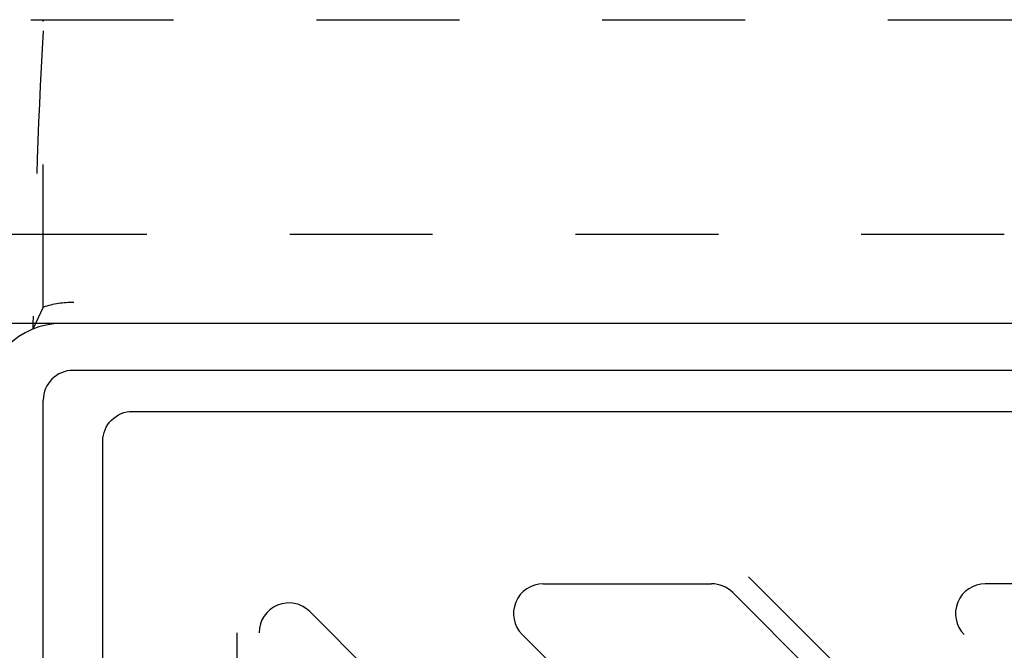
# Model space of a CAD drawing. Header units: feet. Extents: x 6 to 310, y -41 to 128.
# Tile 27 of 44: x 258 to 258.689, y 18.156 to 18.598. Entities that reach past the tile are written whole.
import ezdxf

# ---------------------------------------------------------------- set-up
doc = ezdxf.new("R2010")
doc.units = ezdxf.units.FT
doc.header["$MEASUREMENT"] = 0
doc.linetypes.add('F', pattern=[0.15, 0.1, -0.05])
doc.layers.add('D-HATCH-PATT', color=247, linetype='Continuous')
doc.layers.add('DETAIL', color=1, linetype='Continuous')

msp = doc.modelspace()

# ---------------------------------------------------------------- hatches: boundary and pattern name
at = {"layer": 'D-HATCH-PATT', "linetype": 'Continuous'}
h = msp.add_hatch(dxfattribs=at)
h.set_pattern_fill('AR-CONC', color=256, scale=0.025, angle=90)
h.set_pattern_definition([(140, (273.52688, -852.17627), (0.015688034, 0.179315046), [0.01875, -0.20625]), (85, (273.52688, -852.17627), (-0.188048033, -0.034687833), [0.015, -0.165]), (190.451444, (273.52819, -852.16133), (-0.172359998, 0.14462721), [0.015935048, -0.175285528]), (136.1842, (273.47688, -852.17627), (0.04137982, 0.26681033), [0.028125, -0.309375]), (186.635635, (273.48033, -852.15404), (-0.24352965, 0.23366549), [0.023902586, -0.26292844]), (81.184164, (273.47688, -852.17627), (-0.24352965, 0.23366549), [0.0225, -0.2475]), (111, (273.48938, -852.15127), (0.100654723, 0.149226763), [0.01875, -0.20625]), (56, (273.48938, -852.15127), (-0.18128751, 0.060828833), [0.015, -0.165]), (161.451445, (273.49777, -852.13884), (-0.080632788, 0.210055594), [0.015935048, -0.175285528]), (127.5, (273.52688, -852.17627), (-0.0832234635, 0.003039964), [0, -0.163, 0, -0.1675, 0, -0.165625]), (97.5, (273.52688, -852.17627), (-0.098602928, 0.065767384), [0, -0.0955, 0, -0.15925, 0, -0.063125]), (57.5, (273.52688, -852.23202), (0.005638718, 0.133455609), [0, -0.0625, 0, -0.195, 0, -0.25875]), (47.5, (273.52688, -852.25702), (-0.025026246, 0.145796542), [0, -0.08125, 0, -0.1295, 0, -0.18375])])
edge = h.paths.add_edge_path()
edge.add_line((261.00989, 16.21851), (261.00989, 18.38518))
edge.add_line((261.00989, 18.38518), (260.54893, 18.38518))
edge.add_arc((260.54893, 18.3532), 0.03198, 90, 320.03352)
edge.add_line((260.57344, 18.33266), (260.57344, 18.20407))
edge.add_line((260.57344, 18.20407), (260.57078, 18.19586))
edge.add_line((260.57078, 18.19586), (260.57078, 18.16366))
edge.add_line((260.57078, 18.16366), (260.57344, 18.15546))
edge.add_line((260.57344, 18.15546), (260.57344, 17.10434))
edge.add_line((260.57344, 17.10434), (260.57078, 17.09614))
edge.add_line((260.57078, 17.09614), (260.57078, 17.06394))
edge.add_line((260.57078, 17.06394), (260.57344, 17.05573))
edge.add_line((260.57344, 17.05573), (260.57344, 16.93192))
edge.add_arc((260.50445, 16.93192), 0.06899, 270, 360, ccw=False)
edge.add_line((260.50445, 16.86294), (260.29573, 16.86294))
edge.add_line((260.29573, 16.86294), (260.28753, 16.87253))
edge.add_line((260.28753, 16.87253), (260.25533, 16.87253))
edge.add_line((260.25533, 16.87253), (260.24712, 16.86294))
edge.add_line((260.24712, 16.86294), (259.29576, 16.86294))
edge.add_line((259.29576, 16.86294), (259.28755, 16.87253))
edge.add_line((259.28755, 16.87253), (259.25535, 16.87253))
edge.add_line((259.25535, 16.87253), (259.24715, 16.86294))
edge.add_line((259.24715, 16.86294), (258.29383, 16.86294))
edge.add_line((258.29383, 16.86294), (258.28562, 16.87253))
edge.add_line((258.28562, 16.87253), (258.25342, 16.87253))
edge.add_line((258.25342, 16.87253), (258.2461, 16.86397))
edge.add_line((258.2461, 16.86397), (258.24522, 16.86294))
edge.add_line((258.24522, 16.86294), (258.03649, 16.86294))
edge.add_arc((258.03649, 16.93192), 0.06899, 190.88671, 270, ccw=False)
edge.add_line((257.96875, 16.91889), (257.96727, 16.91889))
edge.add_arc((257.96727, 16.84991), 0.06899, 90, 169.11329)
edge.add_line((257.89953, 16.86294), (257.69081, 16.86294))
edge.add_line((257.69081, 16.86294), (257.6826, 16.87253))
edge.add_line((257.6826, 16.87253), (257.6504, 16.87253))
edge.add_line((257.6504, 16.87253), (257.6422, 16.86294))
edge.add_line((257.6422, 16.86294), (256.68887, 16.86294))
edge.add_line((256.68887, 16.86294), (256.68067, 16.87253))
edge.add_line((256.68067, 16.87253), (256.64847, 16.87253))
edge.add_line((256.64847, 16.87253), (256.64026, 16.86294))
edge.add_line((256.64026, 16.86294), (255.6889, 16.86294))
edge.add_line((255.6889, 16.86294), (255.6807, 16.87253))
edge.add_line((255.6807, 16.87253), (255.64849, 16.87253))
edge.add_line((255.64849, 16.87253), (255.64029, 16.86294))
edge.add_line((255.64029, 16.86294), (255.43157, 16.86294))
edge.add_arc((255.43157, 16.93192), 0.06899, 180, 270, ccw=False)
edge.add_line((255.36258, 16.93192), (255.36258, 17.05573))
edge.add_line((255.36258, 17.05573), (255.36525, 17.06394))
edge.add_line((255.36525, 17.06394), (255.36525, 17.09614))
edge.add_line((255.36525, 17.09614), (255.36258, 17.10434))
edge.add_line((255.36258, 17.10434), (255.36258, 18.15546))
edge.add_line((255.36258, 18.15546), (255.36525, 18.16366))
edge.add_line((255.36525, 18.16366), (255.36525, 18.19586))
edge.add_line((255.36525, 18.19586), (255.36258, 18.20407))
edge.add_line((255.36258, 18.20407), (255.36258, 18.33266))
edge.add_arc((255.4311, 18.33266), 0.06852, 129.96648, 180, ccw=False)
edge.add_line((255.38709, 18.38518), (254.92656, 18.38518))
edge.add_line((254.92656, 18.38518), (254.92656, 16.21851))
edge.add_line((254.92656, 16.21851), (261.00989, 16.21851))

# ---------------------------------------------------------------- linework, layer by layer
at = {"layer": 'D-HATCH-PATT', "linetype": 'F', "ltscale": 0.0125}
for p, q in [((255.60778, 18.59803), (260.32824, 18.59803)), ((258.01651, 18.39664), (258.01639, 18.59803)), ((254.98906, 18.44768), (260.94739, 18.44768)), ((258.01651, 18.39664), (258.0111, 18.38518))]:
    msp.add_line(p, q, dxfattribs=at)
at = {"layer": 'D-HATCH-PATT'}
for p, q in [((258.51015, 18.20783), (259.58307, 17.13492)), ((258.36652, 18.20289), (258.48437, 18.20289)), ((258.79373, 18.20289), (258.67588, 18.20289)), ((258.4991, 18.19679), (259.57202, 17.12387)), ((259.26266, 17.12387), (258.20316, 18.18337)), ((258.15197, 18.16864), (258.15197, 18.05079)), ((259.42471, 17.09441), (258.35179, 18.16732))]:
    msp.add_line(p, q, dxfattribs=at)
msp.add_lwpolyline([(260.50093, 18.30286), (260.50093, 16.98833, -0.414214), (260.48013, 16.96753), (258.07902, 16.96753, -0.414214), (258.05822, 16.98833), (258.05822, 18.30286, -0.414214), (258.07902, 18.32366), (260.48013, 18.32366, -0.414214)], format="xyb", close=True, dxfattribs=at)
at = {"layer": 'D-HATCH-PATT', "linetype": 'F', "ltscale": 0.0125}
for centre, radius, start, end in [((263.27502, 18.30582), 5.26631, 176.90427, 179.13663), ((258.03803, 18.32948), 0.07052, 90, 107.7647)]:
    msp.add_arc(centre, radius, start, end, dxfattribs=at)
at = {"layer": 'D-HATCH-PATT'}
for centre, start, end in [((258.36652, 18.18205), 90, 225), ((258.48437, 18.18205), 45, 90), ((258.67588, 18.18205), 90, 225), ((258.18843, 18.16864), 45, 180)]:
    msp.add_arc(centre, 0.02083, start, end, dxfattribs=at)
at = {"layer": 'DETAIL', "linetype": 'Continuous'}
for p, q in [((264.00989, 18.38518), (251.92656, 18.38518)), ((258.0111, 18.38518), (258.00924, 18.38125)), ((260.50492, 18.35239), (258.03738, 18.35239)), ((258.01655, 16.96243), (258.01655, 18.33155))]:
    msp.add_line(p, q, dxfattribs=at)
at = {"layer": 'DETAIL'}
msp.add_line((260.50492, 18.38519), (258.02943, 18.38519), dxfattribs=at)
at = {"layer": 'DETAIL', "linetype": 'Continuous'}
for centre, radius, start, end in [((258.02943, 18.33155), 0.05364, 90, 180), ((263.27502, 18.30582), 5.26631, 179.13663, 179.17933), ((258.03738, 18.33155), 0.02083, 90, 180)]:
    msp.add_arc(centre, radius, start, end, dxfattribs=at)

doc.saveas('drawing.dxf')
